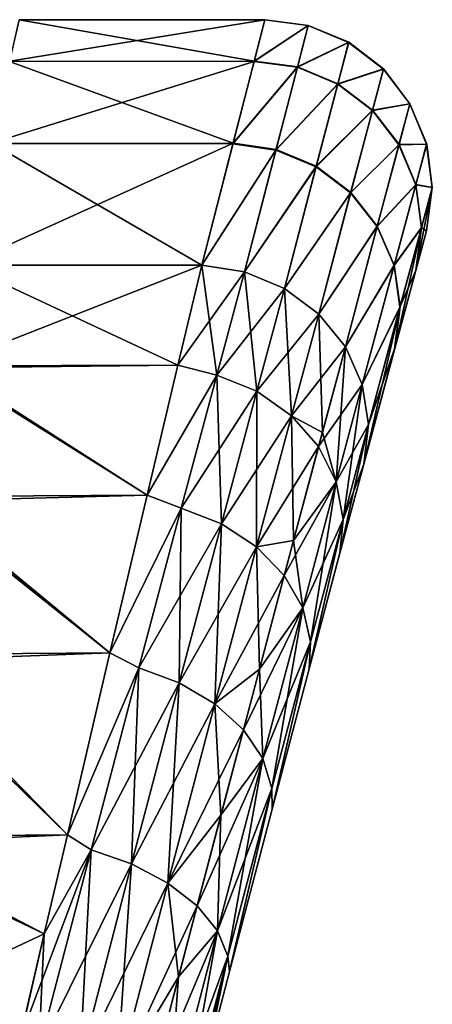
# Model space of a CAD drawing. Header units: metres. Extents: x 59 to 135, y -85 to 115.
# Tile 256 of 256: x 132.77 to 134.74, y 110.52 to 115.23. Entities that reach past the tile are written whole.
import ezdxf

# ---------------------------------------------------------------- set-up
doc = ezdxf.new("R2010")
doc.units = ezdxf.units.M
doc.layers.add('solid_20_404_502_XXX', color=7, linetype='CONTINUOUS')

msp = doc.modelspace()

# ---------------------------------------------------------------- linework, layer by layer
at = {"layer": 'solid_20_404_502_XXX'}
for points in [[(133.890518, 115.027954, 2.738673), (132.76741, 115.224953, 0.92252), (132.722427, 115.026566, 2.747174)], [(133.94133, 115.224945, -0.922666), (132.722763, 115.028008, -2.738329), (132.767517, 115.225433, -0.91357)], [(133.94133, 115.224945, -0.922666), (133.890137, 115.026505, -2.747517), (132.722763, 115.028008, -2.738329)], [(133.941452, 115.225426, 0.913714), (132.767517, 115.225433, -0.91357), (132.76741, 115.224953, 0.92252)], [(133.890518, 115.027954, 2.738673), (133.941452, 115.225426, 0.913714), (132.76741, 115.224953, 0.92252)], [(133.941452, 115.225426, 0.913714), (133.94133, 115.224945, -0.922666), (132.767517, 115.225433, -0.91357)], [(134.148651, 115.197479, -0.924228), (133.890137, 115.026505, -2.747517), (133.94133, 115.224945, -0.922666)], [(134.148773, 115.197968, 0.915253), (133.941452, 115.225426, 0.913714), (133.890518, 115.027954, 2.738673)], [(134.148773, 115.197968, 0.915253), (133.94133, 115.224945, -0.922666), (133.941452, 115.225426, 0.913714)], [(134.148651, 115.197479, -0.924228), (133.94133, 115.224945, -0.922666), (134.148773, 115.197968, 0.915253)], [(134.096878, 114.998169, -2.752069), (133.890137, 115.026505, -2.747517), (134.148651, 115.197479, -0.924228)], [(134.148773, 115.197968, 0.915253), (133.890518, 115.027954, 2.738673), (134.097244, 114.999626, 2.743197)], [(134.096878, 114.998169, -2.752069), (134.148651, 115.197479, -0.924228), (134.341797, 115.117317, -0.922715)], [(134.341919, 115.117805, 0.913756), (134.148773, 115.197968, 0.915253), (134.097244, 114.999626, 2.743197)], [(134.148651, 115.197479, -0.924228), (134.148773, 115.197968, 0.915253), (134.341919, 115.117805, 0.913756)], [(134.341797, 115.117317, -0.922715), (134.148651, 115.197479, -0.924228), (134.341919, 115.117805, 0.913756)], [(134.28952, 114.918037, -2.74748), (134.096878, 114.998169, -2.752069), (134.341797, 115.117317, -0.922715)], [(134.341919, 115.117805, 0.913756), (134.097244, 114.999626, 2.743197), (134.289902, 114.919495, 2.738624)], [(134.28952, 114.918037, -2.74748), (134.341797, 115.117317, -0.922715), (134.507568, 114.989914, -0.918233)], [(134.50769, 114.990402, 0.909317), (134.341919, 115.117805, 0.913756), (134.289902, 114.919495, 2.738624)], [(134.341797, 115.117317, -0.922715), (134.341919, 115.117805, 0.913756), (134.50769, 114.990402, 0.909317)], [(134.507568, 114.989914, -0.918233), (134.341797, 115.117317, -0.922715), (134.50769, 114.990402, 0.909317)], [(133.78952, 114.635429, 4.529661), (132.722427, 115.026566, 2.747174), (132.633347, 114.63311, 4.538023)], [(133.890137, 115.026505, -2.747517), (132.633896, 114.635513, -4.529341), (132.722763, 115.028008, -2.738329)], [(133.890137, 115.026505, -2.747517), (133.78891, 114.633026, -4.538336), (132.633896, 114.635513, -4.529341)], [(133.78952, 114.635429, 4.529661), (133.890518, 115.027954, 2.738673), (132.722427, 115.026566, 2.747174)], [(134.096878, 114.998169, -2.752069), (133.78891, 114.633026, -4.538336), (133.890137, 115.026505, -2.747517)], [(133.994522, 114.603035, -4.545398), (133.78891, 114.633026, -4.538336), (134.096878, 114.998169, -2.752069)], [(134.097244, 114.999626, 2.743197), (133.890518, 115.027954, 2.738673), (133.78952, 114.635429, 4.529661)], [(134.097244, 114.999626, 2.743197), (133.78952, 114.635429, 4.529661), (133.995132, 114.605453, 4.536704)], [(133.994522, 114.603035, -4.545398), (134.096878, 114.998169, -2.752069), (134.28952, 114.918037, -2.74748)], [(134.289902, 114.919495, 2.738624), (134.097244, 114.999626, 2.743197), (133.995132, 114.605453, 4.536704)], [(134.455002, 114.79155, -2.734096), (134.28952, 114.918037, -2.74748), (134.507568, 114.989914, -0.918233)], [(134.50769, 114.990402, 0.909317), (134.289902, 114.919495, 2.738624), (134.455383, 114.792999, 2.725283)], [(134.455002, 114.79155, -2.734096), (134.507568, 114.989914, -0.918233), (134.634659, 114.82399, -0.911087)], [(134.634781, 114.824478, 0.90224), (134.50769, 114.990402, 0.909317), (134.455383, 114.792999, 2.725283)], [(134.507568, 114.989914, -0.918233), (134.50769, 114.990402, 0.909317), (134.634781, 114.824478, 0.90224)], [(134.634659, 114.82399, -0.911087), (134.507568, 114.989914, -0.918233), (134.634781, 114.824478, 0.90224)], [(134.186234, 114.523018, -4.537539), (133.994522, 114.603035, -4.545398), (134.28952, 114.918037, -2.74748)], [(134.289902, 114.919495, 2.738624), (133.995132, 114.605453, 4.536704), (134.186859, 114.525429, 4.528862)], [(134.186234, 114.523018, -4.537539), (134.28952, 114.918037, -2.74748), (134.455002, 114.79155, -2.734096)], [(134.455383, 114.792999, 2.725283), (134.289902, 114.919495, 2.738624), (134.186859, 114.525429, 4.528862)], [(134.582031, 114.627327, -2.712827), (134.455002, 114.79155, -2.734096), (134.634659, 114.82399, -0.911087)], [(134.634781, 114.824478, 0.90224), (134.455383, 114.792999, 2.725283), (134.582413, 114.628761, 2.704083)], [(134.582031, 114.627327, -2.712827), (134.634659, 114.82399, -0.911087), (134.714355, 114.630882, -0.901765)], [(134.714493, 114.631363, 0.893009), (134.634781, 114.824478, 0.90224), (134.582413, 114.628761, 2.704083)], [(134.634659, 114.82399, -0.911087), (134.634781, 114.824478, 0.90224), (134.714493, 114.631363, 0.893009)], [(134.714355, 114.630882, -0.901765), (134.634659, 114.82399, -0.911087), (134.714493, 114.631363, 0.893009)], [(134.351105, 114.398369, -4.515314), (134.186234, 114.523018, -4.537539), (134.455002, 114.79155, -2.734096)], [(134.455383, 114.792999, 2.725283), (134.186859, 114.525429, 4.528862), (134.351746, 114.400772, 4.50668)], [(134.351105, 114.398369, -4.515314), (134.455002, 114.79155, -2.734096), (134.582031, 114.627327, -2.712827)], [(134.582413, 114.628761, 2.704083), (134.455383, 114.792999, 2.725283), (134.351746, 114.400772, 4.50668)], [(132.633896, 114.635513, -4.529341), (133.640747, 114.054207, -6.263158), (132.502609, 114.054207, -6.263158)], [(133.78952, 114.635429, 4.529661), (132.502609, 114.054207, 6.263158), (133.640747, 114.054207, 6.263158)], [(133.78952, 114.635429, 4.529661), (132.633347, 114.63311, 4.538023), (132.502609, 114.054207, 6.263158)], [(133.78891, 114.633026, -4.538336), (133.640747, 114.054207, -6.263158), (132.633896, 114.635513, -4.529341)], [(133.995132, 114.605453, 4.536704), (133.78952, 114.635429, 4.529661), (133.640747, 114.054207, 6.263158)], [(133.994522, 114.603035, -4.545398), (133.640747, 114.054207, -6.263158), (133.78891, 114.633026, -4.538336)], [(134.478027, 114.237503, -4.480223), (134.351105, 114.398369, -4.515314), (134.582031, 114.627327, -2.712827)], [(134.582413, 114.628761, 2.704083), (134.351746, 114.400772, 4.50668), (134.478653, 114.239883, 4.471656)], [(134.478027, 114.237503, -4.480223), (134.582031, 114.627327, -2.712827), (134.661972, 114.436539, -2.685122)], [(134.662354, 114.437958, 2.676467), (134.582413, 114.628761, 2.704083), (134.478653, 114.239883, 4.471656)], [(134.661972, 114.436539, -2.685122), (134.582031, 114.627327, -2.712827), (134.714355, 114.630882, -0.901765)], [(134.714493, 114.631363, 0.893009), (134.582413, 114.628761, 2.704083), (134.662354, 114.437958, 2.676467)], [(134.661972, 114.436539, -2.685122), (134.714355, 114.630882, -0.901765), (134.741257, 114.423782, -0.890904)], [(134.741379, 114.424248, 0.882253), (134.714493, 114.631363, 0.893009), (134.662354, 114.437958, 2.676467)], [(134.714355, 114.630882, -0.901765), (134.714493, 114.631363, 0.893009), (134.741379, 114.424248, 0.882253)], [(134.741257, 114.423782, -0.890904), (134.714355, 114.630882, -0.901765), (134.741379, 114.424248, 0.882253)], [(133.844727, 114.021965, 6.272031), (133.995132, 114.605453, 4.536704), (133.640747, 114.054207, 6.263158)], [(133.994522, 114.603035, -4.545398), (133.844727, 114.021965, -6.272031), (133.640747, 114.054207, -6.263158)], [(133.844727, 114.021965, 6.272031), (134.186859, 114.525429, 4.528862), (133.995132, 114.605453, 4.536704)], [(134.186234, 114.523018, -4.537539), (133.844727, 114.021965, -6.272031), (133.994522, 114.603035, -4.545398)], [(133.844727, 114.021965, 6.272031), (134.035263, 113.942123, 6.260615), (134.186859, 114.525429, 4.528862)], [(134.186234, 114.523018, -4.537539), (134.035263, 113.942123, -6.260615), (133.844727, 114.021965, -6.272031)], [(134.035263, 113.942123, 6.260615), (134.351746, 114.400772, 4.50668), (134.186859, 114.525429, 4.528862)], [(134.351105, 114.398369, -4.515314), (134.035263, 113.942123, -6.260615), (134.186234, 114.523018, -4.537539)], [(134.558411, 114.051277, -4.434636), (134.478027, 114.237503, -4.480223), (134.661972, 114.436539, -2.685122)], [(134.662354, 114.437958, 2.676467), (134.478653, 114.239883, 4.471656), (134.559036, 114.053635, 4.426156)], [(134.558411, 114.051277, -4.434636), (134.661972, 114.436539, -2.685122), (134.689377, 114.23217, -2.652866)], [(134.689743, 114.233566, 2.644314), (134.662354, 114.437958, 2.676467), (134.559036, 114.053635, 4.426156)], [(134.689377, 114.23217, -2.652866), (134.661972, 114.436539, -2.685122), (134.741257, 114.423782, -0.890904)], [(134.741379, 114.424248, 0.882253), (134.662354, 114.437958, 2.676467), (134.689743, 114.233566, 2.644314)], [(134.741379, 114.424248, 0.882253), (134.662766, 114.029518, 2.609692), (134.713608, 114.217293, 0.870816)], [(134.741379, 114.424248, 0.882253), (134.689743, 114.233566, 2.644314), (134.662766, 114.029518, 2.609692)], [(134.689377, 114.23217, -2.652866), (134.741257, 114.423782, -0.890904), (134.71347, 114.216827, -0.879349)], [(134.741257, 114.423782, -0.890904), (134.713608, 114.217293, 0.870816), (134.71347, 114.216827, -0.879349)], [(134.741257, 114.423782, -0.890904), (134.741379, 114.424248, 0.882253), (134.713608, 114.217293, 0.870816)], [(134.035263, 113.942123, 6.260615), (134.199417, 113.820038, 6.229654), (134.351746, 114.400772, 4.50668)], [(134.351105, 114.398369, -4.515314), (134.199417, 113.820038, -6.229654), (134.035263, 113.942123, -6.260615)], [(134.199417, 113.820038, 6.229654), (134.478653, 114.239883, 4.471656), (134.351746, 114.400772, 4.50668)], [(134.478027, 114.237503, -4.480223), (134.199417, 113.820038, -6.229654), (134.351105, 114.398369, -4.515314)], [(134.199417, 113.820038, 6.229654), (134.326187, 113.663864, 6.181219), (134.478653, 114.239883, 4.471656)], [(134.478027, 114.237503, -4.480223), (134.326187, 113.663864, -6.181219), (134.199417, 113.820038, -6.229654)], [(134.326187, 113.663864, 6.181219), (134.559036, 114.053635, 4.426156), (134.478653, 114.239883, 4.471656)], [(134.558411, 114.051277, -4.434636), (134.326187, 113.663864, -6.181219), (134.478027, 114.237503, -4.480223)], [(134.586823, 113.85228, -4.381631), (134.558411, 114.051277, -4.434636), (134.689377, 114.23217, -2.652866)], [(134.689743, 114.233566, 2.644314), (134.559036, 114.053635, 4.426156), (134.587448, 113.854599, 4.37325)], [(134.689743, 114.233566, 2.644314), (134.561981, 113.656197, 4.316548), (134.662766, 114.029518, 2.609692)], [(134.689743, 114.233566, 2.644314), (134.587448, 113.854599, 4.37325), (134.561981, 113.656197, 4.316548)], [(134.586823, 113.85228, -4.381631), (134.689377, 114.23217, -2.652866), (134.662384, 114.028145, -2.618119)], [(134.689377, 114.23217, -2.652866), (134.71347, 114.216827, -0.879349), (134.662384, 114.028145, -2.618119)], [(134.662384, 114.028145, -2.618119), (134.71347, 114.216827, -0.879349), (134.662766, 114.029518, 2.609692)], [(134.71347, 114.216827, -0.879349), (134.713608, 114.217293, 0.870816), (134.662766, 114.029518, 2.609692)], [(132.412491, 113.572983, 7.256861), (133.640747, 114.054207, 6.263158), (132.502609, 114.054207, 6.263158)], [(133.526581, 113.576004, 7.251645), (133.640747, 114.054207, 6.263158), (132.412491, 113.572983, 7.256861)], [(133.52655, 113.575867, -7.251876), (132.412521, 113.573158, -7.256562), (132.502609, 114.054207, -6.263158)], [(133.52655, 113.575867, -7.251876), (132.502609, 114.054207, -6.263158), (133.640747, 114.054207, -6.263158)], [(133.712097, 113.528839, -7.28691), (133.52655, 113.575867, -7.251876), (133.640747, 114.054207, -6.263158)], [(133.844727, 114.021965, 6.272031), (133.640747, 114.054207, 6.263158), (133.526581, 113.576004, 7.251645)], [(133.844727, 114.021965, -6.272031), (133.712097, 113.528839, -7.28691), (133.640747, 114.054207, -6.263158)], [(134.326187, 113.663864, 6.181219), (134.40712, 113.484047, 6.11855), (134.559036, 114.053635, 4.426156)], [(134.558411, 114.051277, -4.434636), (134.40712, 113.484047, -6.11855), (134.326187, 113.663864, -6.181219)], [(134.40712, 113.484047, 6.11855), (134.587448, 113.854599, 4.37325), (134.559036, 114.053635, 4.426156)], [(134.586823, 113.85228, -4.381631), (134.40712, 113.484047, -6.11855), (134.558411, 114.051277, -4.434636)], [(133.712067, 113.52877, 7.287029), (133.844727, 114.021965, 6.272031), (133.526581, 113.576004, 7.251645)], [(133.712067, 113.52877, 7.287029), (134.035263, 113.942123, 6.260615), (133.844727, 114.021965, 6.272031)], [(133.903259, 113.451225, -7.271375), (133.712097, 113.528839, -7.28691), (133.844727, 114.021965, -6.272031)], [(134.035263, 113.942123, -6.260615), (133.903259, 113.451225, -7.271375), (133.844727, 114.021965, -6.272031)], [(134.561356, 113.653908, -4.324831), (134.662384, 114.028145, -2.618119), (134.561981, 113.656197, 4.316548)], [(134.586823, 113.85228, -4.381631), (134.662384, 114.028145, -2.618119), (134.561356, 113.653908, -4.324831)], [(134.662384, 114.028145, -2.618119), (134.662766, 114.029518, 2.609692), (134.561981, 113.656197, 4.316548)], [(133.903244, 113.451157, 7.271493), (134.035263, 113.942123, 6.260615), (133.712067, 113.52877, 7.287029)], [(133.903244, 113.451157, 7.271493), (134.199417, 113.820038, 6.229654), (134.035263, 113.942123, 6.260615)], [(134.069, 113.334755, -7.229244), (133.903259, 113.451225, -7.271375), (134.035263, 113.942123, -6.260615)], [(134.199417, 113.820038, -6.229654), (134.069, 113.334755, -7.229244), (134.035263, 113.942123, -6.260615)], [(134.068985, 113.334694, 7.229361), (134.199417, 113.820038, 6.229654), (133.903244, 113.451157, 7.271493)], [(134.068985, 113.334694, 7.229361), (134.326187, 113.663864, 6.181219), (134.199417, 113.820038, 6.229654)], [(134.216293, 113.254654, -7.044911), (134.069, 113.334755, -7.229244), (134.199417, 113.820038, -6.229654)], [(134.326187, 113.663864, -6.181219), (134.216293, 113.254654, -7.044911), (134.199417, 113.820038, -6.229654)], [(134.40712, 113.484047, 6.11855), (134.436798, 113.292625, 6.045839), (134.587448, 113.854599, 4.37325)], [(134.586823, 113.85228, -4.381631), (134.436798, 113.292625, -6.045839), (134.40712, 113.484047, -6.11855)], [(134.587448, 113.854599, 4.37325), (134.413513, 113.103508, 5.968421), (134.561981, 113.656197, 4.316548)], [(134.436798, 113.292625, 6.045839), (134.413513, 113.103508, 5.968421), (134.587448, 113.854599, 4.37325)], [(134.586823, 113.85228, -4.381631), (134.561356, 113.653908, -4.324831), (134.436798, 113.292625, -6.045839)], [(134.198212, 113.187157, 7.16345), (134.326187, 113.663864, 6.181219), (134.068985, 113.334694, 7.229361)], [(134.198212, 113.187157, 7.16345), (134.40712, 113.484047, 6.11855), (134.326187, 113.663864, 6.181219)], [(134.282303, 113.018501, -7.078056), (134.216293, 113.254654, -7.044911), (134.326187, 113.663864, -6.181219)], [(134.40712, 113.484047, -6.11855), (134.282303, 113.018501, -7.078056), (134.326187, 113.663864, -6.181219)], [(134.561356, 113.653908, -4.324831), (134.561981, 113.656197, 4.316548), (134.413513, 113.103508, 5.968421)], [(134.413513, 113.103508, -5.968421), (134.561356, 113.653908, -4.324831), (134.413513, 113.103508, 5.968421)], [(134.436798, 113.292625, -6.045839), (134.561356, 113.653908, -4.324831), (134.413513, 113.103508, -5.968421)], [(133.37915, 112.955002, 8.164226), (132.410522, 113.5625, 7.274918), (132.295914, 112.948936, 8.171854)], [(133.379089, 112.954773, -8.164515), (132.295975, 112.949219, -8.171498), (132.411041, 113.565239, -7.270209)], [(133.526581, 113.576004, 7.251645), (132.412491, 113.572983, 7.256861), (132.410522, 113.5625, 7.274918)], [(133.37915, 112.955002, 8.164226), (133.526581, 113.576004, 7.251645), (132.410522, 113.5625, 7.274918)], [(133.379089, 112.954773, -8.164515), (132.411041, 113.565239, -7.270209), (132.412521, 113.573158, -7.256562)], [(133.52655, 113.575867, -7.251876), (133.379089, 112.954773, -8.164515), (132.412521, 113.573158, -7.256562)], [(133.712097, 113.528839, -7.28691), (133.379089, 112.954773, -8.164515), (133.52655, 113.575867, -7.251876)], [(133.712067, 113.52877, 7.287029), (133.526581, 113.576004, 7.251645), (133.37915, 112.955002, 8.164226)], [(133.712097, 113.528839, -7.28691), (133.54213, 112.893127, -8.211418), (133.379089, 112.954773, -8.164515)], [(133.542099, 112.893013, 8.211564), (133.712067, 113.52877, 7.287029), (133.37915, 112.955002, 8.164226)], [(133.903244, 113.451157, 7.271493), (133.712067, 113.52877, 7.287029), (133.542099, 112.893013, 8.211564)], [(133.734085, 112.818359, -8.192179), (133.54213, 112.893127, -8.211418), (133.712097, 113.528839, -7.28691)], [(133.903259, 113.451225, -7.271375), (133.734085, 112.818359, -8.192179), (133.712097, 113.528839, -7.28691)], [(134.282288, 113.018433, 7.078169), (134.40712, 113.484047, 6.11855), (134.198212, 113.187157, 7.16345)], [(134.282288, 113.018433, 7.078169), (134.436798, 113.292625, 6.045839), (134.40712, 113.484047, 6.11855)], [(134.315598, 112.839859, -6.979113), (134.282303, 113.018501, -7.078056), (134.40712, 113.484047, -6.11855)], [(134.436798, 113.292625, -6.045839), (134.315598, 112.839859, -6.979113), (134.40712, 113.484047, -6.11855)], [(133.734055, 112.818237, 8.192324), (133.903244, 113.451157, 7.271493), (133.542099, 112.893013, 8.211564)], [(134.068985, 113.334694, 7.229361), (133.903244, 113.451157, 7.271493), (133.734055, 112.818237, 8.192324)], [(133.90184, 112.709053, -8.139998), (133.734085, 112.818359, -8.192179), (133.903259, 113.451225, -7.271375)], [(134.069, 113.334755, -7.229244), (133.90184, 112.709053, -8.139998), (133.903259, 113.451225, -7.271375)], [(133.90181, 112.708939, 8.140142), (134.068985, 113.334694, 7.229361), (133.734055, 112.818237, 8.192324)], [(134.198212, 113.187157, 7.16345), (134.068985, 113.334694, 7.229361), (133.90181, 112.708939, 8.140142)], [(134.078308, 112.738327, -7.843858), (133.90184, 112.709053, -8.139998), (134.069, 113.334755, -7.229244)], [(134.216293, 113.254654, -7.044911), (134.078308, 112.738327, -7.843858), (134.069, 113.334755, -7.229244)], [(134.282303, 113.018501, -7.078056), (134.078308, 112.738327, -7.843858), (134.216293, 113.254654, -7.044911)], [(134.315582, 112.839798, 6.979223), (134.436798, 113.292625, 6.045839), (134.282288, 113.018433, 7.078169)], [(134.436798, 113.292625, -6.045839), (134.413513, 113.103508, -5.968421), (134.300034, 112.678825, -6.848584)], [(134.436798, 113.292625, -6.045839), (134.300034, 112.678825, -6.848584), (134.315598, 112.839859, -6.979113)], [(134.315582, 112.839798, 6.979223), (134.413513, 113.103508, 5.968421), (134.436798, 113.292625, 6.045839)], [(134.034119, 112.572418, 8.058511), (134.198212, 113.187157, 7.16345), (133.90181, 112.708939, 8.140142)], [(134.282288, 113.018433, 7.078169), (134.198212, 113.187157, 7.16345), (134.034119, 112.572418, 8.058511)], [(134.300034, 112.678825, -6.848584), (134.413513, 113.103508, -5.968421), (134.30014, 112.679222, 6.847886)], [(134.413513, 113.103508, -5.968421), (134.413513, 113.103508, 5.968421), (134.30014, 112.679222, 6.847886)], [(134.315582, 112.839798, 6.979223), (134.30014, 112.679222, 6.847886), (134.413513, 113.103508, 5.968421)], [(134.122162, 112.417809, 7.952889), (134.282288, 113.018433, 7.078169), (134.034119, 112.572418, 8.058511)], [(134.282303, 113.018501, -7.078056), (134.122192, 112.417923, -7.952751), (134.078308, 112.738327, -7.843858)], [(134.315582, 112.839798, 6.979223), (134.282288, 113.018433, 7.078169), (134.122162, 112.417809, 7.952889)], [(134.160049, 112.255569, -7.830208), (134.122192, 112.417923, -7.952751), (134.282303, 113.018501, -7.078056)], [(134.315598, 112.839859, -6.979113), (134.160049, 112.255569, -7.830208), (134.282303, 113.018501, -7.078056)], [(133.201614, 112.202499, 8.979783), (132.291763, 112.926651, 8.199705), (132.155319, 112.194336, 8.987403)], [(133.201553, 112.20224, -8.980027), (132.15538, 112.194656, -8.9871), (132.292389, 112.930016, -8.195525)], [(133.37915, 112.955002, 8.164226), (132.295914, 112.948936, 8.171854), (132.291763, 112.926651, 8.199705)], [(133.201614, 112.202499, 8.979783), (133.37915, 112.955002, 8.164226), (132.291763, 112.926651, 8.199705)], [(133.201553, 112.20224, -8.980027), (132.292389, 112.930016, -8.195525), (132.295975, 112.949219, -8.171498)], [(133.379089, 112.954773, -8.164515), (133.201553, 112.20224, -8.980027), (132.295975, 112.949219, -8.171498)], [(133.54213, 112.893127, -8.211418), (133.201553, 112.20224, -8.980027), (133.379089, 112.954773, -8.164515)], [(133.542099, 112.893013, 8.211564), (133.37915, 112.955002, 8.164226), (133.201614, 112.202499, 8.979783)], [(133.54213, 112.893127, -8.211418), (133.339981, 112.131378, -9.02611), (133.201553, 112.20224, -8.980027)], [(133.339935, 112.131241, 9.026235), (133.542099, 112.893013, 8.211564), (133.201614, 112.202499, 8.979783)], [(133.734055, 112.818237, 8.192324), (133.542099, 112.893013, 8.211564), (133.339935, 112.131241, 9.026235)], [(133.532867, 112.059975, -9.003648), (133.339981, 112.131378, -9.02611), (133.54213, 112.893127, -8.211418)], [(133.734085, 112.818359, -8.192179), (133.532867, 112.059975, -9.003648), (133.54213, 112.893127, -8.211418)], [(134.160034, 112.255463, 7.830343), (134.315582, 112.839798, 6.979223), (134.122162, 112.417809, 7.952889)], [(134.315598, 112.839859, -6.979113), (134.300034, 112.678825, -6.848584), (134.153137, 112.126183, -7.663451)], [(134.315598, 112.839859, -6.979113), (134.153137, 112.126183, -7.663451), (134.160049, 112.255569, -7.830208)], [(134.315582, 112.839798, 6.979223), (134.15329, 112.126793, 7.662681), (134.30014, 112.679222, 6.847886)], [(134.160034, 112.255463, 7.830343), (134.15329, 112.126793, 7.662681), (134.315582, 112.839798, 6.979223)], [(133.532837, 112.059837, 9.003772), (133.734055, 112.818237, 8.192324), (133.339935, 112.131241, 9.026235)], [(133.90181, 112.708939, 8.140142), (133.734055, 112.818237, 8.192324), (133.532837, 112.059837, 9.003772)], [(133.702957, 111.959145, -8.942732), (133.532867, 112.059975, -9.003648), (133.734085, 112.818359, -8.192179)], [(133.90184, 112.709053, -8.139998), (133.702957, 111.959145, -8.942732), (133.734085, 112.818359, -8.192179)], [(134.078308, 112.738327, -7.843858), (133.915436, 112.125198, -8.565022), (133.90184, 112.709053, -8.139998)], [(134.122192, 112.417923, -7.952751), (133.915436, 112.125198, -8.565022), (134.078308, 112.738327, -7.843858)], [(133.702927, 111.959015, 8.942854), (133.90181, 112.708939, 8.140142), (133.532837, 112.059837, 9.003772)], [(134.034119, 112.572418, 8.058511), (133.90181, 112.708939, 8.140142), (133.702927, 111.959015, 8.942854)], [(133.915436, 112.125198, -8.565022), (133.702957, 111.959145, -8.942732), (133.90184, 112.709053, -8.139998)], [(134.153137, 112.126183, -7.663451), (134.300034, 112.678825, -6.848584), (134.15329, 112.126793, 7.662681)], [(134.300034, 112.678825, -6.848584), (134.30014, 112.679222, 6.847886), (134.15329, 112.126793, 7.662681)], [(133.838852, 111.835518, 8.847555), (134.034119, 112.572418, 8.058511), (133.702927, 111.959015, 8.942854)], [(134.122162, 112.417809, 7.952889), (134.034119, 112.572418, 8.058511), (133.838852, 111.835518, 8.847555)], [(133.931534, 111.697617, 8.724249), (134.122162, 112.417809, 7.952889), (133.838852, 111.835518, 8.847555)], [(134.122192, 112.417923, -7.952751), (133.931564, 111.697746, -8.724132), (133.915436, 112.125198, -8.565022)], [(134.160034, 112.255463, 7.830343), (134.122162, 112.417809, 7.952889), (133.931534, 111.697617, 8.724249)], [(133.974762, 111.554649, -8.58107), (133.931564, 111.697746, -8.724132), (134.122192, 112.417923, -7.952751)], [(134.160049, 112.255569, -7.830208), (133.974762, 111.554649, -8.58107), (134.122192, 112.417923, -7.952751)], [(133.974731, 111.55452, 8.581184), (134.160034, 112.255463, 7.830343), (133.931534, 111.697617, 8.724249)], [(133.974731, 111.55452, 8.581184), (133.976364, 111.456726, 8.391509), (134.160034, 112.255463, 7.830343)], [(134.160049, 112.255569, -7.830208), (133.976166, 111.455994, -8.392196), (133.974762, 111.554649, -8.58107)], [(134.160049, 112.255569, -7.830208), (134.153137, 112.126183, -7.663451), (133.976166, 111.455994, -8.392196)], [(134.160034, 112.255463, 7.830343), (133.976364, 111.456726, 8.391509), (134.15329, 112.126793, 7.662681)], [(132.998169, 111.332962, -9.678778), (131.993927, 111.324928, -9.684299), (132.150208, 112.166832, -9.012897)], [(133.201614, 112.202499, 8.979783), (132.155319, 112.194336, 8.987403), (132.149475, 112.16291, 9.01651)], [(132.99823, 111.333252, 9.678576), (133.201614, 112.202499, 8.979783), (132.149475, 112.16291, 9.01651)], [(132.998169, 111.332962, -9.678778), (132.150208, 112.166832, -9.012897), (132.15538, 112.194656, -8.9871)], [(133.201553, 112.20224, -8.980027), (132.998169, 111.332962, -9.678778), (132.15538, 112.194656, -8.9871)], [(133.339981, 112.131378, -9.02611), (132.998169, 111.332962, -9.678778), (133.201553, 112.20224, -8.980027)], [(133.339935, 112.131241, 9.026235), (133.201614, 112.202499, 8.979783), (132.99823, 111.333252, 9.678576)], [(132.99823, 111.333252, 9.678576), (132.149475, 112.16291, 9.01651), (131.993866, 111.324577, 9.684538)], [(133.339981, 112.131378, -9.02611), (133.111328, 111.262215, -9.714872), (132.998169, 111.332962, -9.678778)], [(133.111282, 111.262062, 9.714979), (133.339935, 112.131241, 9.026235), (132.99823, 111.333252, 9.678576)], [(133.532837, 112.059837, 9.003772), (133.339935, 112.131241, 9.026235), (133.111282, 111.262062, 9.714979)], [(133.305252, 111.194603, -9.689723), (133.111328, 111.262215, -9.714872), (133.339981, 112.131378, -9.02611)], [(133.532867, 112.059975, -9.003648), (133.305252, 111.194603, -9.689723), (133.339981, 112.131378, -9.02611)], [(133.915436, 112.125198, -8.565022), (133.731262, 111.426941, -9.197189), (133.702957, 111.959145, -8.942732)], [(133.931564, 111.697746, -8.724132), (133.731262, 111.426941, -9.197189), (133.915436, 112.125198, -8.565022)], [(133.976166, 111.455994, -8.392196), (134.153137, 112.126183, -7.663451), (133.976364, 111.456726, 8.391509)], [(134.153137, 112.126183, -7.663451), (134.15329, 112.126793, 7.662681), (133.976364, 111.456726, 8.391509)], [(133.305206, 111.19445, 9.689829), (133.532837, 112.059837, 9.003772), (133.111282, 111.262062, 9.714979)], [(133.702927, 111.959015, 8.942854), (133.532837, 112.059837, 9.003772), (133.305206, 111.19445, 9.689829)], [(133.477966, 111.10334, -9.621515), (133.305252, 111.194603, -9.689723), (133.532867, 112.059975, -9.003648)], [(133.702957, 111.959145, -8.942732), (133.477966, 111.10334, -9.621515), (133.532867, 112.059975, -9.003648)], [(133.477921, 111.103188, 9.62162), (133.702927, 111.959015, 8.942854), (133.305206, 111.19445, 9.689829)], [(133.838852, 111.835518, 8.847555), (133.702927, 111.959015, 8.942854), (133.477921, 111.103188, 9.62162)], [(133.731262, 111.426941, -9.197189), (133.477966, 111.10334, -9.621515), (133.702957, 111.959145, -8.942732)], [(133.617859, 110.99437, 9.514915), (133.838852, 111.835518, 8.847555), (133.477921, 111.103188, 9.62162)], [(133.931534, 111.697617, 8.724249), (133.838852, 111.835518, 8.847555), (133.617859, 110.99437, 9.514915)], [(133.715683, 110.87529, 9.376851), (133.931534, 111.697617, 8.724249), (133.617859, 110.99437, 9.514915)], [(133.974731, 111.55452, 8.581184), (133.931534, 111.697617, 8.724249), (133.715683, 110.87529, 9.376851)], [(133.931564, 111.697746, -8.724132), (133.715714, 110.875435, -9.37675), (133.731262, 111.426941, -9.197189)], [(133.764862, 110.754051, -9.216566), (133.715714, 110.875435, -9.37675), (133.931564, 111.697746, -8.724132)], [(133.974762, 111.554649, -8.58107), (133.764862, 110.754051, -9.216566), (133.931564, 111.697746, -8.724132)], [(133.764816, 110.753906, 9.216664), (133.974731, 111.55452, 8.581184), (133.715683, 110.87529, 9.376851)], [(133.764816, 110.753906, 9.216664), (133.77327, 110.681503, 9.016989), (133.974731, 111.55452, 8.581184)], [(133.974762, 111.554649, -8.58107), (133.773056, 110.680687, -9.017554), (133.764862, 110.754051, -9.216566)], [(133.974762, 111.554649, -8.58107), (133.976166, 111.455994, -8.392196), (133.773056, 110.680687, -9.017554)], [(133.974731, 111.55452, 8.581184), (133.77327, 110.681503, 9.016989), (133.976364, 111.456726, 8.391509)], [(133.731262, 111.426941, -9.197189), (133.529556, 110.656128, -9.731054), (133.477966, 111.10334, -9.621515)], [(133.715714, 110.875435, -9.37675), (133.529556, 110.656128, -9.731054), (133.731262, 111.426941, -9.197189)], [(133.773056, 110.680687, -9.017554), (133.976166, 111.455994, -8.392196), (133.77327, 110.681503, 9.016989)], [(133.976166, 111.455994, -8.392196), (133.976364, 111.456726, 8.391509), (133.77327, 110.681503, 9.016989)], [(132.99823, 111.333252, 9.678576), (131.993866, 111.324577, 9.684538), (131.987366, 111.28952, 9.708441)], [(132.88829, 110.86042, 9.978561), (132.99823, 111.333252, 9.678576), (131.987366, 111.28952, 9.708441)], [(132.888229, 110.860107, -9.97874), (131.988174, 111.293922, -9.705456), (131.993927, 111.324928, -9.684299)], [(132.998169, 111.332962, -9.678778), (132.888229, 110.860107, -9.97874), (131.993927, 111.324928, -9.684299)], [(133.111328, 111.262215, -9.714872), (132.888229, 110.860107, -9.97874), (132.998169, 111.332962, -9.678778)], [(133.111282, 111.262062, 9.714979), (132.99823, 111.333252, 9.678576), (132.88829, 110.86042, 9.978561)], [(132.88829, 110.86042, 9.978561), (131.987366, 111.28952, 9.708441), (131.815094, 110.358192, 10.246479)], [(132.773666, 110.365189, -10.243076), (131.81517, 110.358551, -10.246306), (131.988174, 111.293922, -9.705456)], [(132.888229, 110.860107, -9.97874), (132.773666, 110.365189, -10.243076), (131.988174, 111.293922, -9.705456)], [(133.111282, 111.262062, 9.714979), (132.88829, 110.86042, 9.978561), (132.773743, 110.365517, 10.24292)], [(132.862106, 110.30542, 10.265017), (133.111282, 111.262062, 9.714979), (132.773743, 110.365517, 10.24292)], [(133.305206, 111.19445, 9.689829), (133.111282, 111.262062, 9.714979), (132.862106, 110.30542, 10.265017)], [(133.111328, 111.262215, -9.714872), (132.862137, 110.30558, -10.264936), (132.888229, 110.860107, -9.97874)], [(133.057175, 110.242111, -10.237663), (132.862137, 110.30558, -10.264936), (133.111328, 111.262215, -9.714872)], [(133.305252, 111.194603, -9.689723), (133.057175, 110.242111, -10.237663), (133.111328, 111.262215, -9.714872)], [(133.057129, 110.241943, 10.237743), (133.305206, 111.19445, 9.689829), (132.862106, 110.30542, 10.265017)], [(133.477921, 111.103188, 9.62162), (133.305206, 111.19445, 9.689829), (133.057129, 110.241943, 10.237743)], [(133.232681, 110.161255, -10.163698), (133.057175, 110.242111, -10.237663), (133.305252, 111.194603, -9.689723)], [(133.477966, 111.10334, -9.621515), (133.232681, 110.161255, -10.163698), (133.305252, 111.194603, -9.689723)], [(133.232635, 110.161095, 10.163777), (133.477921, 111.103188, 9.62162), (133.057129, 110.241943, 10.237743)], [(133.617859, 110.99437, 9.514915), (133.477921, 111.103188, 9.62162), (133.232635, 110.161095, 10.163777)], [(133.529556, 110.656128, -9.731054), (133.232681, 110.161255, -10.163698), (133.477966, 111.10334, -9.621515)], [(133.376877, 110.068268, 10.048066), (133.617859, 110.99437, 9.514915), (133.232635, 110.161095, 10.163777)], [(133.715683, 110.87529, 9.376851), (133.617859, 110.99437, 9.514915), (133.376877, 110.068268, 10.048066)], [(132.773743, 110.365517, 10.24292), (132.88829, 110.86042, 9.978561), (131.815094, 110.358192, 10.246479)], [(132.862137, 110.30558, -10.264936), (132.773666, 110.365189, -10.243076), (132.888229, 110.860107, -9.97874)], [(133.480194, 109.969688, 9.89835), (133.715683, 110.87529, 9.376851), (133.376877, 110.068268, 10.048066)], [(133.764816, 110.753906, 9.216664), (133.715683, 110.87529, 9.376851), (133.480194, 109.969688, 9.89835)], [(133.715714, 110.875435, -9.37675), (133.48024, 109.969841, -9.898273), (133.529556, 110.656128, -9.731054)], [(133.535736, 109.872086, -9.724568), (133.48024, 109.969841, -9.898273), (133.715714, 110.875435, -9.37675)], [(133.764862, 110.754051, -9.216566), (133.535736, 109.872086, -9.724568), (133.715714, 110.875435, -9.37675)], [(133.53569, 109.871933, 9.724642), (133.764816, 110.753906, 9.216664), (133.480194, 109.969688, 9.89835)], [(133.53569, 109.871933, 9.724642), (133.663483, 110.259705, 9.285496), (133.764816, 110.753906, 9.216664)], [(133.764862, 110.754051, -9.216566), (133.548843, 109.817131, -9.522676), (133.535736, 109.872086, -9.724568)], [(133.764862, 110.754051, -9.216566), (133.663269, 110.258858, -9.285992), (133.548843, 109.817131, -9.522676)], [(133.764862, 110.754051, -9.216566), (133.773056, 110.680687, -9.017554), (133.663269, 110.258858, -9.285992)], [(133.764816, 110.753906, 9.216664), (133.663483, 110.259705, 9.285496), (133.77327, 110.681503, 9.016989)], [(133.663269, 110.258858, -9.285992), (133.773056, 110.680687, -9.017554), (133.663483, 110.259705, 9.285496)], [(133.773056, 110.680687, -9.017554), (133.77327, 110.681503, 9.016989), (133.663483, 110.259705, 9.285496)], [(133.529556, 110.656128, -9.731054), (133.314224, 109.825974, -10.159135), (133.232681, 110.161255, -10.163698)], [(133.48024, 109.969841, -9.898273), (133.314224, 109.825974, -10.159135), (133.529556, 110.656128, -9.731054)]]:
    msp.add_3dface(points, dxfattribs=at)

doc.saveas('drawing.dxf')
